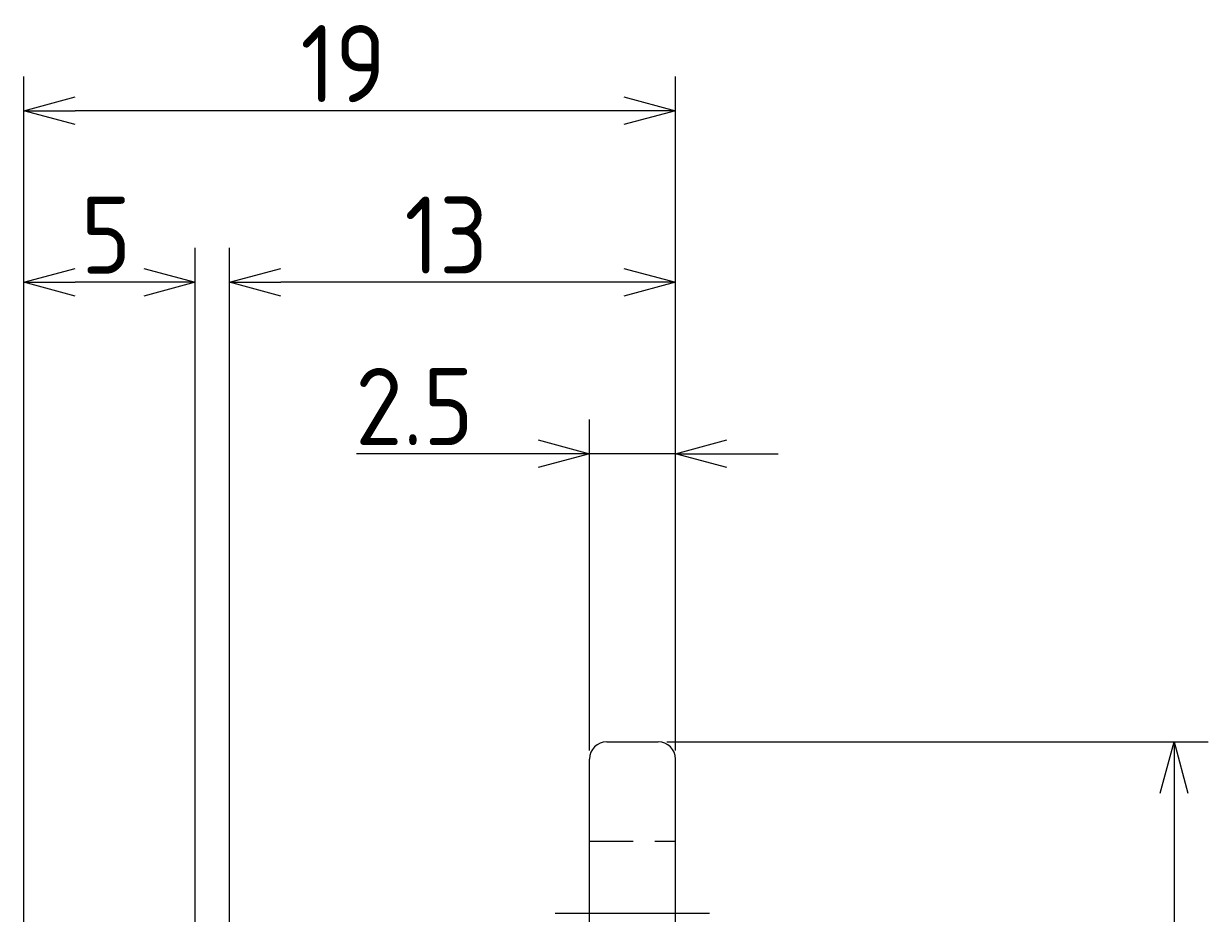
# Model space of a CAD drawing. Extents: x 521 to 631, y -258 to -158.
# Tile 12 of 12: x 596 to 631, y -184 to -158. Entities that reach past the tile are written whole.
import ezdxf

# ---------------------------------------------------------------- set-up
doc = ezdxf.new("R2010")
doc.units = 0
doc.header["$LTSCALE"] = 0.2
doc.linetypes.add('CENTER', pattern=[50.8, 31.75, -6.35, 6.35, -6.35])
doc.linetypes.add('HIDDEN', pattern=[9.525, 6.35, -3.175])
doc.layers.get('0').update_dxf_attribs({"linetype": 'CONTINUOUS'})
doc.layers.get('DEFPOINTS').update_dxf_attribs({"linetype": 'CONTINUOUS'})
for name, color, linetype in [('18-0-CON', 3, 'CONTINUOUS'), ('18-1-HID', 4, 'HIDDEN'), ('18-2-CEN', 1, 'CENTER'), ('35-0-CON', 7, 'CONTINUOUS')]:
    doc.layers.add(name, color=color, linetype=linetype)
doc.styles.add('DIMENSION', font='isocp.shx', dxfattribs={"bigfont": 'bigfont.shx'})
doc.dimstyles.get("Standard").update_dxf_attribs({"dimtxt": 0.18, "dimasz": 0.18, "dimexe": 0.18, "dimexo": 0.0625, "dimgap": 0.09, "dimtad": 0, "dimtih": 1, "dimtoh": 1, "dimzin": 0, "dimcen": 0.09, "dimazin": 3, "dimtfac": 1, "dimtofl": 0, "dimtmove": 0, "dimatfit": 3})

# ---------------------------------------------------------------- blocks, each defined once
blk = doc.blocks.new('_OPEN30')
at = {"color": 0, "linetype": 'BYBLOCK'}
for p, q in [((-1, 0.268), (0, 0)), ((0, 0), (-1, -0.268)), ((0, 0), (-1, 0))]:
    blk.add_line(p, q, dxfattribs=at)
blk = doc.blocks.new('*U99')
at = {"layer": '18-0-CON', "color": 161, "style": 'DIMENSION'}
blk.add_text('19', height=2.25, dxfattribs=at).set_placement((604.53, -160.372))
blk = doc.blocks.new('*D21')
at = {"layer": '18-0-CON', "color": 161}
for p, q in [((596.461, -202.276), (596.461, -159.622)), ((615.461, -179.275), (615.461, -159.622)), ((613.961, -160.622), (597.961, -160.622))]:
    blk.add_line(p, q, dxfattribs=at)
at = {"layer": 'DEFPOINTS', "color": 0}
for p in [(596.461, -160.622), (615.461, -179.525), (596.461, -202.526)]:
    blk.add_point(p, dxfattribs=at)
at = {"layer": '18-0-CON'}
blk.add_blockref('*U99', (0, 0), dxfattribs=at)
at = {"layer": '18-0-CON', "color": 161, "xscale": 1.500000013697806, "yscale": 1.500000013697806, "zscale": 1.500000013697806, "rotation": 180}
blk.add_blockref('_OPEN30', (596.461, -160.622), dxfattribs=at)
at = {"layer": '18-0-CON', "color": 161, "xscale": 1.500000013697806, "yscale": 1.500000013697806, "zscale": 1.500000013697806}
blk.add_blockref('_OPEN30', (615.461, -160.622), dxfattribs=at)
blk = doc.blocks.new('*U100')
at = {"layer": '18-0-CON', "color": 161, "style": 'DIMENSION'}
blk.add_text('2.5', height=2.25, dxfattribs=at).set_placement((606.13, -170.372))
blk = doc.blocks.new('*D22')
at = {"layer": '18-0-CON', "color": 161}
for p, q in [((612.961, -179.275), (612.961, -169.622)), ((615.461, -179.275), (615.461, -169.622)), ((611.461, -170.622), (606.16, -170.622)), ((615.461, -170.622), (612.961, -170.622)), ((616.961, -170.622), (618.461, -170.622))]:
    blk.add_line(p, q, dxfattribs=at)
at = {"layer": 'DEFPOINTS', "color": 0}
for p in [(612.961, -170.622), (612.961, -179.525), (615.461, -179.525)]:
    blk.add_point(p, dxfattribs=at)
at = {"layer": '18-0-CON'}
blk.add_blockref('*U100', (0, 0), dxfattribs=at)
at = {"layer": '18-0-CON', "color": 161, "xscale": 1.500000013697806, "yscale": 1.500000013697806, "zscale": 1.500000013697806}
blk.add_blockref('_OPEN30', (612.961, -170.622), dxfattribs=at)
at = {"layer": '18-0-CON', "color": 161, "xscale": 1.500000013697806, "yscale": 1.500000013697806, "zscale": 1.500000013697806, "rotation": 180}
blk.add_blockref('_OPEN30', (615.461, -170.622), dxfattribs=at)
blk = doc.blocks.new('*U107')
at = {"layer": '18-0-CON', "color": 161, "style": 'DIMENSION'}
blk.add_text('13', height=2.25, dxfattribs=at).set_placement((607.564, -165.372))
blk = doc.blocks.new('*D23')
at = {"layer": '18-0-CON', "color": 161}
for p, q in [((602.461, -191.775), (602.461, -164.622)), ((615.461, -179.275), (615.461, -164.622)), ((613.961, -165.622), (603.961, -165.622))]:
    blk.add_line(p, q, dxfattribs=at)
at = {"layer": 'DEFPOINTS', "color": 0}
for p in [(602.461, -165.622), (615.461, -179.525), (602.461, -192.025)]:
    blk.add_point(p, dxfattribs=at)
at = {"layer": '18-0-CON'}
blk.add_blockref('*U107', (0, 0), dxfattribs=at)
at = {"layer": '18-0-CON', "color": 161, "xscale": 1.500000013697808, "yscale": 1.500000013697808, "zscale": 1.500000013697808, "rotation": 180}
blk.add_blockref('_OPEN30', (602.461, -165.622), dxfattribs=at)
at = {"layer": '18-0-CON', "color": 161, "xscale": 1.500000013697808, "yscale": 1.500000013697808, "zscale": 1.500000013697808}
blk.add_blockref('_OPEN30', (615.461, -165.622), dxfattribs=at)
blk = doc.blocks.new('*U101')
at = {"layer": '18-0-CON', "color": 161, "style": 'DIMENSION'}
blk.add_text('5', height=2.25, dxfattribs=at).set_placement((598.126, -165.372))
blk = doc.blocks.new('*D24')
at = {"layer": '18-0-CON', "color": 161}
for p, q in [((596.461, -202.276), (596.461, -164.622)), ((601.461, -201.775), (601.461, -164.622)), ((599.961, -165.622), (597.961, -165.622))]:
    blk.add_line(p, q, dxfattribs=at)
at = {"layer": 'DEFPOINTS', "color": 0}
for p in [(596.461, -165.622), (601.461, -202.025), (596.461, -202.526)]:
    blk.add_point(p, dxfattribs=at)
at = {"layer": '18-0-CON'}
blk.add_blockref('*U101', (0, 0), dxfattribs=at)
at = {"layer": '18-0-CON', "color": 161, "xscale": 1.500000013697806, "yscale": 1.500000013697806, "zscale": 1.500000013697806, "rotation": 180}
blk.add_blockref('_OPEN30', (596.461, -165.622), dxfattribs=at)
at = {"layer": '18-0-CON', "color": 161, "xscale": 1.500000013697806, "yscale": 1.500000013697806, "zscale": 1.500000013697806}
blk.add_blockref('_OPEN30', (601.461, -165.622), dxfattribs=at)
blk = doc.blocks.new('*U102')
at = {"layer": '18-0-CON', "color": 161, "style": 'DIMENSION'}
blk.add_text('50', height=2.25, rotation=90, dxfattribs=at).set_placement((629.75, -205.601))
blk = doc.blocks.new('*D26')
at = {"layer": '18-0-CON', "color": 161}
for p, q in [((615.211, -179.025), (631, -179.025)), ((630, -180.525), (630, -227.525)), ((615.211, -229.025), (631, -229.025))]:
    blk.add_line(p, q, dxfattribs=at)
at = {"layer": 'DEFPOINTS', "color": 0}
for p in [(614.961, -179.025), (614.961, -229.025), (630, -229.025)]:
    blk.add_point(p, dxfattribs=at)
at = {"layer": '18-0-CON', "color": 161, "xscale": 1.500000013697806, "yscale": 1.500000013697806, "zscale": 1.500000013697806}
for p, rotation in [((630, -179.025), 90), ((630, -229.025), 270)]:
    blk.add_blockref('_OPEN30', p, dxfattribs=dict(at, rotation=rotation))
at = {"layer": '18-0-CON'}
blk.add_blockref('*U102', (0, 0), dxfattribs=at)

msp = doc.modelspace()

# ---------------------------------------------------------------- linework, layer by layer
at = {"layer": '18-1-HID'}
msp.add_line((612.961, -181.925), (615.461, -181.925), dxfattribs=at)
at = {"layer": '18-2-CEN'}
msp.add_line((611.961, -184.025), (616.461, -184.025), dxfattribs=at)
at = {"layer": '35-0-CON'}
for p, q in [((613.461, -179.025), (614.961, -179.025)), ((612.961, -200.525), (612.961, -179.525)), ((615.461, -228.525), (615.461, -179.525))]:
    msp.add_line(p, q, dxfattribs=at)
for centre, start, end in [((613.461, -179.525), 90, 180), ((614.961, -179.525), 0, 90)]:
    msp.add_arc(centre, 0.5, start, end, dxfattribs=at)

# ---------------------------------------------------------------- dimensions: what is measured, and where the dimension line sits
at = {"layer": '18-0-CON'}
for base, p1, p2, override, picture, middle in [((596.461, -160.622), (615.461, -179.525), (596.461, -202.526), {"dimscale": 0.5}, '*D21', (605.961, -159.247)), ((596.461, -165.622), (601.461, -202.025), (596.461, -202.526), {"dimscale": 0.5}, '*D24', (598.961, -164.247)), ((602.461, -165.622), (615.461, -179.525), (602.461, -192.025), {"dimscale": 0.5, "dimgap": 0.5, "dimtol": 0, "dimlim": 0, "dimtp": 0.2, "dimtm": 0.2, "dimtolj": 2}, '*D23', (608.961, -164.247)), ((612.961, -170.622), (615.461, -179.525), (612.961, -179.525), {"dimscale": 0.5}, '*D22', (608.06, -169.247))]:
    dim = msp.add_linear_dim(base=base, p1=p1, p2=p2, dimstyle='Standard', override=override, dxfattribs=at)
    dim.commit()
    dim.dimension.update_dxf_attribs({"geometry": picture, "text_midpoint": middle})
dim = msp.add_linear_dim(base=(630, -229.025), p1=(614.961, -179.025), p2=(614.961, -229.025), angle=90, dimstyle='Standard', override={"dimscale": 0.5}, dxfattribs=at)
dim.commit()
dim.dimension.update_dxf_attribs({"geometry": '*D26', "text_midpoint": (628.625, -204.025)})

doc.saveas('drawing.dxf')
